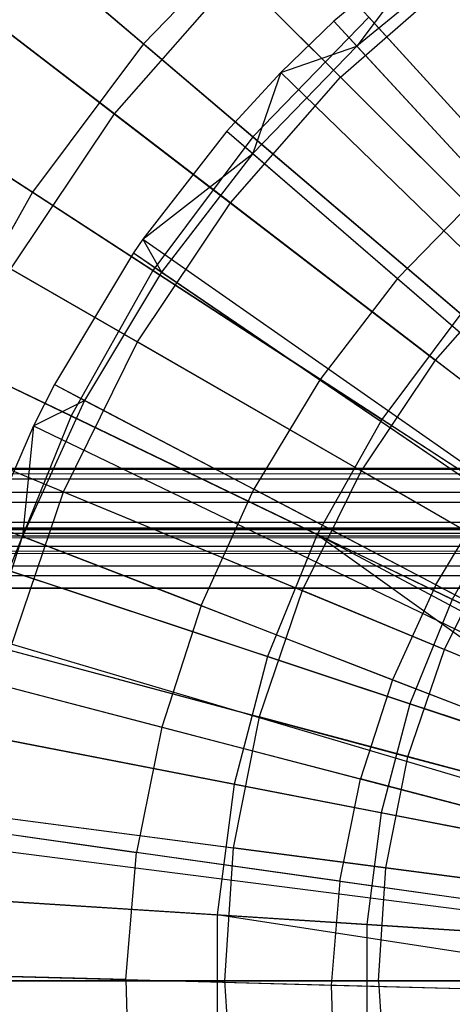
# Model space of a CAD drawing. Extents: x 0.2 to 40.1, y -6.7 to 6.7.
# Tile 219 of 256: x 15.231 to 15.516, y 3.378 to 4.027. Entities that reach past the tile are written whole.
import ezdxf

# ---------------------------------------------------------------- set-up
doc = ezdxf.new("R2010")
doc.units = 0
doc.header["$MEASUREMENT"] = 0
doc.layers.get('0').update_dxf_attribs({"color": 13, "linetype": 'CONTINUOUS'})

# ---------------------------------------------------------------- blocks, each defined once
blk = doc.blocks.new('SNOWBALL_XIV_PM3_STL')
at = {"color": 0}
for p, q in [((15.11421, 4.17966, 11.86972), (15.3121, 4.01119, 12.00407)), ((15.11421, 4.17966, 11.86972), (15.3121, 4.01119, 12.00407)), ((15.442, 3.98916, 7.72144), (15.26047, 4.17069, 7.85676)), ((15.442, 3.98916, 7.72144), (15.26047, 4.17069, 7.85676)), ((15.38414, 3.94986, 7.64171), (15.182, 4.12194, 7.76467)), ((15.38414, 3.94986, 7.64171), (15.182, 4.12194, 7.76467)), ((15.09429, 4.11739, 11.76527), (15.2928, 3.96507, 11.91227)), ((15.09429, 4.11739, 11.76527), (15.2928, 3.96507, 11.91227)), ((15.39703, 4.09889, 12.00407), (15.3121, 4.01119, 12.00407)), ((15.39703, 4.09889, 12.00407), (15.3121, 4.01119, 12.00407)), ((15.39703, 4.09889, 12.00407), (15.58158, 3.89569, 12.10527)), ((15.39703, 4.09889, 12.00407), (15.58158, 3.89569, 12.10527)), ((15.50993, 4.08615, 12.0589), (15.43749, 4.02622, 12.0589)), ((15.50993, 4.08615, 12.0589), (15.43749, 4.02622, 12.0589)), ((15.50993, 4.08615, 12.0589), (15.45272, 4.00968, 12.06938)), ((15.50993, 4.08615, 12.0589), (15.45272, 4.00968, 12.06938)), ((15.52892, 4.07221, 12.06938), (15.45272, 4.00968, 12.06938)), ((15.52892, 4.07221, 12.06938), (15.45272, 4.00968, 12.06938)), ((15.36936, 3.90632, 7.72144), (15.16569, 4.06261, 7.85676)), ((15.36936, 3.90632, 7.72144), (15.16569, 4.06261, 7.85676)), ((15.37376, 4.05739, 11.91227), (15.2928, 3.96507, 11.91227)), ((15.37376, 4.05739, 11.91227), (15.2928, 3.96507, 11.91227)), ((15.37376, 4.05739, 11.91227), (15.56228, 3.86888, 12.02693)), ((15.37376, 4.05739, 11.91227), (15.56228, 3.86888, 12.02693)), ((15.442, 3.98916, 7.72144), (15.52483, 4.0618, 7.72144)), ((15.442, 3.98916, 7.72144), (15.52483, 4.0618, 7.72144)), ((15.02127, 4.05513, 11.86972), (15.23908, 3.91335, 12.00407)), ((15.02127, 4.05513, 11.86972), (15.23908, 3.91335, 12.00407)), ((15.46064, 4.02885, 7.64171), (15.38414, 3.94986, 7.64171)), ((15.46064, 4.02885, 7.64171), (15.38414, 3.94986, 7.64171)), ((15.43749, 4.02622, 12.0589), (15.40262, 3.99229, 12.0589)), ((15.43749, 4.02622, 12.0589), (15.40262, 3.99229, 12.0589)), ((15.43749, 4.02622, 12.0589), (15.45272, 4.00968, 12.06938)), ((15.43749, 4.02622, 12.0589), (15.45272, 4.00968, 12.06938)), ((15.43749, 4.02622, 12.0589), (15.91622, 3.50638, 12.27543)), ((15.43749, 4.02622, 12.0589), (15.91622, 3.50638, 12.27543)), ((15.64796, 3.82259, 7.55251), (15.46064, 4.02885, 7.64171)), ((15.64796, 3.82259, 7.55251), (15.46064, 4.02885, 7.64171)), ((15.3121, 4.01119, 12.00407), (15.23908, 3.91335, 12.00407)), ((15.3121, 4.01119, 12.00407), (15.23908, 3.91335, 12.00407)), ((15.3121, 4.01119, 12.00407), (15.52111, 3.83325, 12.10527)), ((15.3121, 4.01119, 12.00407), (15.52111, 3.83325, 12.10527)), ((15.31837, 3.86173, 7.64171), (15.09589, 4.00656, 7.76467)), ((15.31837, 3.86173, 7.64171), (15.09589, 4.00656, 7.76467)), ((15.38414, 3.93887, 12.06938), (15.45272, 4.00968, 12.06938)), ((15.38414, 3.93887, 12.06938), (15.45272, 4.00968, 12.06938)), ((15.40262, 3.99229, 12.0589), (15.45272, 4.00968, 12.06938)), ((15.40262, 3.99229, 12.0589), (15.45272, 4.00968, 12.06938)), ((15.5381, 3.91697, 12.12346), (15.45272, 4.00968, 12.06938)), ((15.5381, 3.91697, 12.12346), (15.45272, 4.00968, 12.06938)), ((15.40262, 3.99229, 12.0589), (15.36712, 3.95357, 12.0589)), ((15.40262, 3.99229, 12.0589), (15.36712, 3.95357, 12.0589)), ((15.40262, 3.99229, 12.0589), (15.38414, 3.93887, 12.06938)), ((15.40262, 3.99229, 12.0589), (15.38414, 3.93887, 12.06938)), ((15.40262, 3.99229, 12.0589), (15.90917, 3.49952, 12.27543)), ((15.40262, 3.99229, 12.0589), (15.90917, 3.49952, 12.27543)), ((15.36936, 3.90632, 7.72144), (15.442, 3.98916, 7.72144)), ((15.36936, 3.90632, 7.72144), (15.442, 3.98916, 7.72144)), ((15.63404, 3.79711, 7.61917), (15.442, 3.98916, 7.72144)), ((15.63404, 3.79711, 7.61917), (15.442, 3.98916, 7.72144)), ((15.2928, 3.96507, 11.91227), (15.22458, 3.86297, 11.91227)), ((15.2928, 3.96507, 11.91227), (15.22458, 3.86297, 11.91227)), ((15.2928, 3.96507, 11.91227), (15.5043, 3.80278, 12.02693)), ((15.2928, 3.96507, 11.91227), (15.5043, 3.80278, 12.02693)), ((15.36712, 3.95357, 12.0589), (15.31176, 3.88244, 12.0589)), ((15.36712, 3.95357, 12.0589), (15.31176, 3.88244, 12.0589)), ((15.36712, 3.95357, 12.0589), (15.38414, 3.93887, 12.06938)), ((15.36712, 3.95357, 12.0589), (15.38414, 3.93887, 12.06938)), ((15.36712, 3.95357, 12.0589), (15.90199, 3.49169, 12.27543)), ((15.36712, 3.95357, 12.0589), (15.90199, 3.49169, 12.27543)), ((15.38414, 3.94986, 7.64171), (15.31837, 3.86173, 7.64171)), ((15.38414, 3.94986, 7.64171), (15.31837, 3.86173, 7.64171)), ((15.5963, 3.76924, 7.55251), (15.38414, 3.94986, 7.64171)), ((15.5963, 3.76924, 7.55251), (15.38414, 3.94986, 7.64171)), ((15.08582, 3.94308, 7.85676), (15.30815, 3.81472, 7.72144)), ((15.08582, 3.94308, 7.85676), (15.30815, 3.81472, 7.72144)), ((15.31176, 3.88244, 12.0589), (15.38414, 3.93887, 12.06938)), ((15.31176, 3.88244, 12.0589), (15.38414, 3.93887, 12.06938)), ((15.38414, 3.93887, 12.06938), (15.32408, 3.86071, 12.06938)), ((15.38414, 3.93887, 12.06938), (15.32408, 3.86071, 12.06938)), ((15.38414, 3.93887, 12.06938), (15.47953, 3.8565, 12.12346)), ((15.38414, 3.93887, 12.06938), (15.47953, 3.8565, 12.12346)), ((15.5381, 3.91697, 12.12346), (15.47953, 3.8565, 12.12346)), ((15.5381, 3.91697, 12.12346), (15.47953, 3.8565, 12.12346)), ((15.23908, 3.91335, 12.00407), (15.17916, 3.80697, 12.00407)), ((15.23908, 3.91335, 12.00407), (15.17916, 3.80697, 12.00407)), ((15.23908, 3.91335, 12.00407), (15.46913, 3.7636, 12.10527)), ((15.23908, 3.91335, 12.00407), (15.46913, 3.7636, 12.10527)), ((15.30815, 3.81472, 7.72144), (15.36936, 3.90632, 7.72144)), ((15.30815, 3.81472, 7.72144), (15.36936, 3.90632, 7.72144)), ((15.58482, 3.74099, 7.61917), (15.36936, 3.90632, 7.72144)), ((15.58482, 3.74099, 7.61917), (15.36936, 3.90632, 7.72144)), ((15.31176, 3.88244, 12.0589), (15.3055, 3.87337, 12.0589)), ((15.31176, 3.88244, 12.0589), (15.3055, 3.87337, 12.0589)), ((15.31176, 3.88244, 12.0589), (15.32408, 3.86071, 12.06938)), ((15.31176, 3.88244, 12.0589), (15.32408, 3.86071, 12.06938)), ((15.31176, 3.88244, 12.0589), (15.89079, 3.4773, 12.27543)), ((15.31176, 3.88244, 12.0589), (15.89079, 3.4773, 12.27543)), ((15.26441, 3.76592, 7.64171), (15.02523, 3.8811, 7.76467)), ((15.26441, 3.76592, 7.64171), (15.02523, 3.8811, 7.76467)), ((15.3055, 3.87337, 12.0589), (15.25341, 3.78667, 12.0589)), ((15.3055, 3.87337, 12.0589), (15.25341, 3.78667, 12.0589)), ((15.3055, 3.87337, 12.0589), (15.32408, 3.86071, 12.06938)), ((15.3055, 3.87337, 12.0589), (15.32408, 3.86071, 12.06938)), ((15.3055, 3.87337, 12.0589), (15.88953, 3.47547, 12.27543)), ((15.3055, 3.87337, 12.0589), (15.88953, 3.47547, 12.27543)), ((15.56228, 3.86888, 12.02693), (15.5043, 3.80278, 12.02693)), ((15.56228, 3.86888, 12.02693), (15.5043, 3.80278, 12.02693)), ((15.22458, 3.86297, 11.91227), (15.45546, 3.72967, 12.02693)), ((15.22458, 3.86297, 11.91227), (15.45546, 3.72967, 12.02693)), ((15.31837, 3.86173, 7.64171), (15.26441, 3.76592, 7.64171)), ((15.31837, 3.86173, 7.64171), (15.26441, 3.76592, 7.64171)), ((15.55188, 3.70973, 7.55251), (15.31837, 3.86173, 7.64171)), ((15.55188, 3.70973, 7.55251), (15.31837, 3.86173, 7.64171)), ((15.32408, 3.86071, 12.06938), (15.27331, 3.77621, 12.06938)), ((15.32408, 3.86071, 12.06938), (15.27331, 3.77621, 12.06938)), ((15.32408, 3.86071, 12.06938), (15.42824, 3.78974, 12.12346)), ((15.32408, 3.86071, 12.06938), (15.42824, 3.78974, 12.12346)), ((15.47953, 3.8565, 12.12346), (15.42824, 3.78974, 12.12346)), ((15.47953, 3.8565, 12.12346), (15.42824, 3.78974, 12.12346)), ((15.47953, 3.8565, 12.12346), (15.58193, 3.76807, 12.17293)), ((15.47953, 3.8565, 12.12346), (15.58193, 3.76807, 12.17293)), ((15.52111, 3.83325, 12.10527), (15.46913, 3.7636, 12.10527)), ((15.52111, 3.83325, 12.10527), (15.46913, 3.7636, 12.10527)), ((15.02224, 3.81415, 7.85676), (15.25942, 3.71591, 7.72144)), ((15.02224, 3.81415, 7.85676), (15.25942, 3.71591, 7.72144)), ((15.25942, 3.71591, 7.72144), (15.30815, 3.81472, 7.72144)), ((15.25942, 3.71591, 7.72144), (15.30815, 3.81472, 7.72144)), ((15.54335, 3.67892, 7.61917), (15.30815, 3.81472, 7.72144)), ((15.54335, 3.67892, 7.61917), (15.30815, 3.81472, 7.72144)), ((15.17916, 3.80697, 12.00407), (15.42648, 3.68787, 12.10527)), ((15.17916, 3.80697, 12.00407), (15.42648, 3.68787, 12.10527)), ((15.5043, 3.80278, 12.02693), (15.45546, 3.72967, 12.02693)), ((15.5043, 3.80278, 12.02693), (15.45546, 3.72967, 12.02693)), ((15.7255, 3.63305, 12.10744), (15.5043, 3.80278, 12.02693)), ((15.7255, 3.63305, 12.10744), (15.5043, 3.80278, 12.02693)), ((15.25341, 3.78667, 12.0589), (15.2397, 3.75944, 12.0589)), ((15.25341, 3.78667, 12.0589), (15.2397, 3.75944, 12.0589)), ((15.25341, 3.78667, 12.0589), (15.27331, 3.77621, 12.06938)), ((15.25341, 3.78667, 12.0589), (15.27331, 3.77621, 12.06938)), ((15.25341, 3.78667, 12.0589), (15.879, 3.45794, 12.27543)), ((15.25341, 3.78667, 12.0589), (15.879, 3.45794, 12.27543)), ((15.42824, 3.78974, 12.12346), (15.38489, 3.71758, 12.12346)), ((15.42824, 3.78974, 12.12346), (15.38489, 3.71758, 12.12346)), ((15.42824, 3.78974, 12.12346), (15.54005, 3.71357, 12.17293)), ((15.42824, 3.78974, 12.12346), (15.54005, 3.71357, 12.17293)), ((15.27331, 3.77621, 12.06938), (15.23252, 3.68647, 12.06938)), ((15.27331, 3.77621, 12.06938), (15.23252, 3.68647, 12.06938)), ((15.2397, 3.75944, 12.0589), (15.27331, 3.77621, 12.06938)), ((15.2397, 3.75944, 12.0589), (15.27331, 3.77621, 12.06938)), ((15.27331, 3.77621, 12.06938), (15.38489, 3.71758, 12.12346)), ((15.27331, 3.77621, 12.06938), (15.38489, 3.71758, 12.12346)), ((15.26441, 3.76592, 7.64171), (15.22314, 3.664, 7.64171)), ((15.26441, 3.76592, 7.64171), (15.22314, 3.664, 7.64171)), ((15.51544, 3.64503, 7.55251), (15.26441, 3.76592, 7.64171)), ((15.51544, 3.64503, 7.55251), (15.26441, 3.76592, 7.64171)), ((15.2397, 3.75944, 12.0589), (15.21156, 3.69459, 12.0589)), ((15.2397, 3.75944, 12.0589), (15.21156, 3.69459, 12.0589)), ((15.2397, 3.75944, 12.0589), (15.23252, 3.68647, 12.06938)), ((15.2397, 3.75944, 12.0589), (15.23252, 3.68647, 12.06938)), ((15.2397, 3.75944, 12.0589), (15.87622, 3.45243, 12.27543)), ((15.2397, 3.75944, 12.0589), (15.87622, 3.45243, 12.27543)), ((15.46913, 3.7636, 12.10527), (15.42648, 3.68787, 12.10527)), ((15.46913, 3.7636, 12.10527), (15.42648, 3.68787, 12.10527)), ((15.7079, 3.60818, 12.17175), (15.46913, 3.7636, 12.10527)), ((15.7079, 3.60818, 12.17175), (15.46913, 3.7636, 12.10527)), ((15.17027, 3.75284, 11.91227), (15.41657, 3.65081, 12.02693)), ((15.17027, 3.75284, 11.91227), (15.41657, 3.65081, 12.02693)), ((39.42879, 3.73129, 51.61956), (0.85168, 3.73129, 51.61956)), ((0.85168, 3.73129, 51.61956), (39.42499, 3.73025, 51.63235)), ((0.85168, 3.73129, 51.61956), (39.42499, 3.73025, 51.63235)), ((0.85168, 3.73129, 50.9109), (39.42879, 3.73129, 50.9109)), ((0.85168, 3.73129, 50.9109), (39.42879, 3.73129, 50.9109)), ((39.42879, 3.73129, 51.61956), (0.85168, 3.73129, 51.61956)), ((0.85988, 3.72647, 51.6467), (39.42499, 3.73025, 51.63235)), ((0.85988, 3.72647, 51.6467), (39.42499, 3.73025, 51.63235)), ((0.85988, 3.72647, 51.6467), (39.4168, 3.72107, 51.65835)), ((0.85988, 3.72647, 51.6467), (39.4168, 3.72107, 51.65835)), ((15.45546, 3.72967, 12.02693), (15.41657, 3.65081, 12.02693)), ((15.45546, 3.72967, 12.02693), (15.41657, 3.65081, 12.02693)), ((15.69691, 3.59026, 12.10744), (15.45546, 3.72967, 12.02693)), ((15.69691, 3.59026, 12.10744), (15.45546, 3.72967, 12.02693)), ((0.86808, 3.71258, 51.67051), (39.4168, 3.72107, 51.65835)), ((0.86808, 3.71258, 51.67051), (39.4168, 3.72107, 51.65835)), ((0.86808, 3.71258, 51.67051), (39.4086, 3.7035, 51.67959)), ((0.86808, 3.71258, 51.67051), (39.4086, 3.7035, 51.67959)), ((15.22401, 3.61158, 7.72144), (15.25942, 3.71591, 7.72144)), ((15.22401, 3.61158, 7.72144), (15.25942, 3.71591, 7.72144)), ((15.25942, 3.71591, 7.72144), (15.51034, 3.61197, 7.61917)), ((15.25942, 3.71591, 7.72144), (15.51034, 3.61197, 7.61917)), ((15.35005, 3.64094, 12.12346), (15.38489, 3.71758, 12.12346)), ((15.35005, 3.64094, 12.12346), (15.38489, 3.71758, 12.12346)), ((15.50465, 3.65465, 12.17293), (15.38489, 3.71758, 12.12346)), ((15.50465, 3.65465, 12.17293), (15.38489, 3.71758, 12.12346)), ((15.50465, 3.65465, 12.17293), (15.54005, 3.71357, 12.17293)), ((15.50465, 3.65465, 12.17293), (15.54005, 3.71357, 12.17293)), ((15.55188, 3.70973, 7.55251), (15.51544, 3.64503, 7.55251)), ((15.55188, 3.70973, 7.55251), (15.51544, 3.64503, 7.55251)), ((0.87627, 3.69134, 51.68808), (39.4086, 3.7035, 51.67959)), ((0.87627, 3.69134, 51.68808), (39.4086, 3.7035, 51.67959)), ((15.13335, 3.69381, 12.00407), (15.39387, 3.60731, 12.10527)), ((15.13335, 3.69381, 12.00407), (15.39387, 3.60731, 12.10527)), ((15.21156, 3.69459, 12.0589), (15.23252, 3.68647, 12.06938)), ((15.21156, 3.69459, 12.0589), (15.23252, 3.68647, 12.06938)), ((15.21156, 3.69459, 12.0589), (15.87053, 3.43932, 12.27543)), ((15.21156, 3.69459, 12.0589), (15.87053, 3.43932, 12.27543)), ((0.85168, 3.69192, 51.61956), (39.42076, 3.6896, 51.63287)), ((0.85168, 3.69192, 51.61956), (39.42076, 3.6896, 51.63287)), ((0.85168, 3.69192, 51.61956), (39.42879, 3.69192, 51.61956)), ((39.42879, 3.69192, 50.9109), (0.85168, 3.69192, 50.9109)), ((0.85168, 3.69192, 51.61956), (39.42879, 3.69192, 51.61956)), ((39.42879, 3.69192, 50.9109), (0.85168, 3.69192, 50.9109)), ((0.86195, 3.68816, 51.63636), (39.42076, 3.6896, 51.63287)), ((0.86195, 3.68816, 51.63636), (39.42076, 3.6896, 51.63287)), ((0.86195, 3.68816, 51.63636), (39.41162, 3.68169, 51.64603)), ((0.86195, 3.68816, 51.63636), (39.41162, 3.68169, 51.64603)), ((39.39221, 3.65255, 51.6983), (0.87627, 3.69134, 51.68808)), ((0.87627, 3.69134, 51.68808), (39.4004, 3.67969, 51.69348)), ((0.87627, 3.69134, 51.68808), (39.4004, 3.67969, 51.69348)), ((39.39221, 3.65255, 51.6983), (0.87627, 3.69134, 51.68808)), ((15.20221, 3.59267, 12.06938), (15.23252, 3.68647, 12.06938)), ((15.20221, 3.59267, 12.06938), (15.23252, 3.68647, 12.06938)), ((15.35005, 3.64094, 12.12346), (15.23252, 3.68647, 12.06938)), ((15.35005, 3.64094, 12.12346), (15.23252, 3.68647, 12.06938)), ((15.42648, 3.68787, 12.10527), (15.39387, 3.60731, 12.10527)), ((15.42648, 3.68787, 12.10527), (15.39387, 3.60731, 12.10527)), ((15.42648, 3.68787, 12.10527), (15.66425, 3.51754, 12.17175)), ((15.68317, 3.56426, 12.17175), (15.42648, 3.68787, 12.10527)), ((15.68317, 3.56426, 12.17175), (15.42648, 3.68787, 12.10527)), ((15.67822, 3.55358, 12.17175), (15.42648, 3.68787, 12.10527)), ((15.67822, 3.55358, 12.17175), (15.42648, 3.68787, 12.10527)), ((15.42648, 3.68787, 12.10527), (15.66425, 3.51754, 12.17175)), ((0.87109, 3.67902, 51.6487), (39.41162, 3.68169, 51.64603)), ((0.87109, 3.67902, 51.6487), (39.41162, 3.68169, 51.64603)), ((0.87109, 3.67902, 51.6487), (39.40247, 3.66935, 51.65517)), ((0.87109, 3.67902, 51.6487), (39.40247, 3.66935, 51.65517)), ((15.51034, 3.61197, 7.61917), (15.54335, 3.67892, 7.61917)), ((15.51034, 3.61197, 7.61917), (15.54335, 3.67892, 7.61917)), ((0.88023, 3.66587, 51.65661), (39.40247, 3.66935, 51.65517)), ((0.88023, 3.66587, 51.65661), (39.40247, 3.66935, 51.65517)), ((0.88023, 3.66587, 51.65661), (39.39221, 3.65255, 51.65893)), ((0.88023, 3.66587, 51.65661), (39.39221, 3.65255, 51.65893)), ((39.39221, 3.65255, 51.6983), (0.88447, 3.66534, 51.69725)), ((39.39221, 3.65255, 51.6983), (0.88447, 3.66534, 51.69725)), ((15.48758, 3.5762, 7.55251), (15.22314, 3.664, 7.64171)), ((15.48758, 3.5762, 7.55251), (15.22314, 3.664, 7.64171)), ((15.50465, 3.65465, 12.17293), (15.4762, 3.59207, 12.17293)), ((15.50465, 3.65465, 12.17293), (15.4762, 3.59207, 12.17293)), ((15.50465, 3.65465, 12.17293), (15.62687, 3.59043, 12.21476)), ((15.50465, 3.65465, 12.17293), (15.62687, 3.59043, 12.21476)), ((39.39221, 3.65255, 51.6983), (10.67572, 3.65238, 51.6983)), ((10.67572, 3.65238, 51.65893), (39.39221, 3.65255, 51.65893)), ((39.39221, 3.65255, 51.6983), (10.67572, 3.65238, 51.6983)), ((10.67572, 3.65238, 51.65893), (39.39221, 3.65255, 51.65893)), ((15.41657, 3.65081, 12.02693), (15.38831, 3.56756, 12.02693)), ((15.41657, 3.65081, 12.02693), (15.38831, 3.56756, 12.02693)), ((15.67416, 3.54412, 12.10744), (15.41657, 3.65081, 12.02693)), ((15.67416, 3.54412, 12.10744), (15.41657, 3.65081, 12.02693)), ((15.51544, 3.64503, 7.55251), (15.48758, 3.5762, 7.55251)), ((15.51544, 3.64503, 7.55251), (15.48758, 3.5762, 7.55251)), ((15.77449, 3.52028, 7.49844), (15.51544, 3.64503, 7.55251)), ((15.77449, 3.52028, 7.49844), (15.51544, 3.64503, 7.55251)), ((15.13079, 3.63656, 11.91227), (15.38831, 3.56756, 12.02693)), ((15.13079, 3.63656, 11.91227), (15.38831, 3.56756, 12.02693)), ((15.35005, 3.64094, 12.12346), (15.32417, 3.56084, 12.12346)), ((15.35005, 3.64094, 12.12346), (15.32417, 3.56084, 12.12346)), ((15.35005, 3.64094, 12.12346), (15.4762, 3.59207, 12.17293)), ((15.35005, 3.64094, 12.12346), (15.4762, 3.59207, 12.17293)), ((15.1883, 3.62647, 12.0589), (15.86583, 3.42554, 12.27543)), ((15.1883, 3.62647, 12.0589), (15.86583, 3.42554, 12.27543)), ((15.22401, 3.61158, 7.72144), (15.48634, 3.54129, 7.61917)), ((15.22401, 3.61158, 7.72144), (15.48634, 3.54129, 7.61917)), ((15.48634, 3.54129, 7.61917), (15.51034, 3.61197, 7.61917)), ((15.48634, 3.54129, 7.61917), (15.51034, 3.61197, 7.61917)), ((15.77108, 3.50397, 7.55158), (15.51034, 3.61197, 7.61917)), ((15.77108, 3.50397, 7.55158), (15.51034, 3.61197, 7.61917)), ((15.39387, 3.60731, 12.10527), (15.37182, 3.52324, 12.10527)), ((15.39387, 3.60731, 12.10527), (15.37182, 3.52324, 12.10527)), ((15.39387, 3.60731, 12.10527), (15.66425, 3.51754, 12.17175)), ((15.39387, 3.60731, 12.10527), (15.66425, 3.51754, 12.17175)), ((15.18046, 3.59835, 12.0589), (15.86424, 3.41985, 12.27543)), ((15.18046, 3.59835, 12.0589), (15.86424, 3.41985, 12.27543)), ((15.20221, 3.59267, 12.06938), (15.32417, 3.56084, 12.12346)), ((15.20221, 3.59267, 12.06938), (15.32417, 3.56084, 12.12346)), ((15.4762, 3.59207, 12.17293), (15.45507, 3.52666, 12.17293)), ((15.4762, 3.59207, 12.17293), (15.45507, 3.52666, 12.17293)), ((15.4762, 3.59207, 12.17293), (15.60494, 3.5422, 12.21476)), ((15.4762, 3.59207, 12.17293), (15.60494, 3.5422, 12.21476)), ((15.48758, 3.5762, 7.55251), (15.46874, 3.50437, 7.55251)), ((15.48758, 3.5762, 7.55251), (15.46874, 3.50437, 7.55251)), ((15.76045, 3.4856, 7.49844), (15.48758, 3.5762, 7.55251)), ((15.76045, 3.4856, 7.49844), (15.48758, 3.5762, 7.55251)), ((15.10238, 3.57571, 12.00407), (15.37182, 3.52324, 12.10527)), ((15.10238, 3.57571, 12.00407), (15.37182, 3.52324, 12.10527)), ((15.38831, 3.56756, 12.02693), (15.37115, 3.48132, 12.02693)), ((15.38831, 3.56756, 12.02693), (15.37115, 3.48132, 12.02693)), ((15.65762, 3.49539, 12.10744), (15.38831, 3.56756, 12.02693)), ((15.65762, 3.49539, 12.10744), (15.38831, 3.56756, 12.02693)), ((15.46874, 3.50437, 7.55251), (15.19525, 3.55763, 7.64171)), ((15.46874, 3.50437, 7.55251), (15.19525, 3.55763, 7.64171)), ((15.32417, 3.56084, 12.12346), (15.30759, 3.4783, 12.12346)), ((15.32417, 3.56084, 12.12346), (15.30759, 3.4783, 12.12346)), ((15.32417, 3.56084, 12.12346), (15.45507, 3.52666, 12.17293)), ((15.32417, 3.56084, 12.12346), (15.45507, 3.52666, 12.17293)), ((15.47178, 3.46807, 7.61917), (15.48634, 3.54129, 7.61917)), ((15.47178, 3.46807, 7.61917), (15.48634, 3.54129, 7.61917)), ((15.48634, 3.54129, 7.61917), (15.75895, 3.46824, 7.55158)), ((15.48634, 3.54129, 7.61917), (15.75895, 3.46824, 7.55158)), ((15.44154, 3.45927, 12.17293), (15.45507, 3.52666, 12.17293)), ((15.44154, 3.45927, 12.17293), (15.45507, 3.52666, 12.17293)), ((15.58866, 3.49179, 12.21476), (15.45507, 3.52666, 12.17293)), ((15.58866, 3.49179, 12.21476), (15.45507, 3.52666, 12.17293)), ((15.37182, 3.52324, 12.10527), (15.3607, 3.43704, 12.10527)), ((15.37182, 3.52324, 12.10527), (15.3607, 3.43704, 12.10527)), ((15.37182, 3.52324, 12.10527), (15.65147, 3.46878, 12.17175)), ((15.37182, 3.52324, 12.10527), (15.65147, 3.46878, 12.17175)), ((15.10684, 3.51612, 11.91227), (15.37115, 3.48132, 12.02693)), ((15.10684, 3.51612, 11.91227), (15.37115, 3.48132, 12.02693)), ((15.16055, 3.49919, 12.0589), (15.86021, 3.3998, 12.27543)), ((15.16055, 3.49919, 12.0589), (15.86021, 3.3998, 12.27543)), ((15.20251, 3.50352, 7.72144), (15.47178, 3.46807, 7.61917)), ((15.20251, 3.50352, 7.72144), (15.47178, 3.46807, 7.61917)), ((15.46874, 3.50437, 7.55251), (15.45925, 3.43072, 7.55251)), ((15.46874, 3.50437, 7.55251), (15.45925, 3.43072, 7.55251)), ((15.75096, 3.4494, 7.49844), (15.46874, 3.50437, 7.55251)), ((15.75096, 3.4494, 7.49844), (15.46874, 3.50437, 7.55251)), ((15.1828, 3.49603, 12.06938), (15.30759, 3.4783, 12.12346)), ((15.1828, 3.49603, 12.06938), (15.30759, 3.4783, 12.12346)), ((15.1589, 3.48697, 12.0589), (15.85988, 3.39733, 12.27543)), ((15.1589, 3.48697, 12.0589), (15.85988, 3.39733, 12.27543)), ((15.37115, 3.48132, 12.02693), (15.3654, 3.39359, 12.02693)), ((15.37115, 3.48132, 12.02693), (15.3654, 3.39359, 12.02693)), ((15.64758, 3.44493, 12.10744), (15.37115, 3.48132, 12.02693)), ((15.64758, 3.44493, 12.10744), (15.37115, 3.48132, 12.02693)), ((15.30053, 3.39441, 12.12346), (15.30759, 3.4783, 12.12346)), ((15.30053, 3.39441, 12.12346), (15.30759, 3.4783, 12.12346)), ((15.44154, 3.45927, 12.17293), (15.30759, 3.4783, 12.12346)), ((15.44154, 3.45927, 12.17293), (15.30759, 3.4783, 12.12346)), ((15.4669, 3.39359, 7.61917), (15.47178, 3.46807, 7.61917)), ((15.4669, 3.39359, 7.61917), (15.47178, 3.46807, 7.61917)), ((15.47178, 3.46807, 7.61917), (15.75159, 3.43124, 7.55158)), ((15.47178, 3.46807, 7.61917), (15.75159, 3.43124, 7.55158)), ((15.44154, 3.45927, 12.17293), (15.43577, 3.39078, 12.17293)), ((15.44154, 3.45927, 12.17293), (15.43577, 3.39078, 12.17293)), ((15.44154, 3.45927, 12.17293), (15.57823, 3.43986, 12.21476)), ((15.44154, 3.45927, 12.17293), (15.57823, 3.43986, 12.21476)), ((15.08677, 3.45463, 12.00407), (15.3607, 3.43704, 12.10527)), ((15.08677, 3.45463, 12.00407), (15.3607, 3.43704, 12.10527)), ((15.45925, 3.43072, 7.55251), (15.18119, 3.44857, 7.64171)), ((15.45925, 3.43072, 7.55251), (15.18119, 3.44857, 7.64171)), ((15.3607, 3.43704, 12.10527), (15.64502, 3.41879, 12.17175)), ((15.64421, 3.39359, 12.17175), (15.3607, 3.43704, 12.10527)), ((15.3607, 3.43704, 12.10527), (15.64502, 3.41879, 12.17175)), ((15.64421, 3.39359, 12.17175), (15.3607, 3.43704, 12.10527)), ((15.3607, 3.43704, 12.10527), (15.3607, 3.35013, 12.10527)), ((15.3607, 3.43704, 12.10527), (15.3607, 3.35013, 12.10527)), ((15.74617, 3.4123, 7.49844), (15.45925, 3.43072, 7.55251)), ((15.45925, 3.43072, 7.55251), (15.45925, 3.35646, 7.55251)), ((15.45925, 3.43072, 7.55251), (15.45925, 3.35646, 7.55251)), ((15.74617, 3.4123, 7.49844), (15.45925, 3.43072, 7.55251)), ((15.15206, 3.3984, 12.0589), (15.8585, 3.37942, 12.27543)), ((15.15206, 3.3984, 12.0589), (15.8585, 3.37942, 12.27543)), ((15.30053, 3.39441, 12.12346), (15.17453, 3.3978, 12.06938)), ((15.30053, 3.39441, 12.12346), (15.17453, 3.3978, 12.06938)), ((15.30053, 3.39441, 12.12346), (15.30308, 3.31027, 12.12346)), ((15.30053, 3.39441, 12.12346), (15.43577, 3.39078, 12.17293)), ((15.30053, 3.39441, 12.12346), (15.30308, 3.31027, 12.12346)), ((15.30053, 3.39441, 12.12346), (15.43577, 3.39078, 12.17293)), ((15.3654, 3.39359, 12.02693), (15.09881, 3.39359, 11.91227)), ((15.3654, 3.39359, 12.02693), (15.09881, 3.39359, 11.91227)), ((15.19531, 3.39359, 7.72144), (15.4669, 3.39359, 7.61917)), ((15.19531, 3.39359, 7.72144), (15.4669, 3.39359, 7.61917)), ((15.3654, 3.39359, 12.02693), (15.37115, 3.30585, 12.02693)), ((15.64421, 3.39359, 12.10744), (15.3654, 3.39359, 12.02693)), ((15.3654, 3.39359, 12.02693), (15.37115, 3.30585, 12.02693)), ((15.64421, 3.39359, 12.10744), (15.3654, 3.39359, 12.02693)), ((15.43577, 3.39078, 12.17293), (15.57378, 3.38707, 12.21476)), ((15.43577, 3.39078, 12.17293), (15.43785, 3.32208, 12.17293)), ((15.43577, 3.39078, 12.17293), (15.57378, 3.38707, 12.21476)), ((15.43577, 3.39078, 12.17293), (15.43785, 3.32208, 12.17293)), ((15.4669, 3.39359, 7.61917), (15.74912, 3.39359, 7.55158)), ((15.4669, 3.39359, 7.61917), (15.47178, 3.3191, 7.61917)), ((15.4669, 3.39359, 7.61917), (15.47178, 3.3191, 7.61917)), ((15.4669, 3.39359, 7.61917), (15.74912, 3.39359, 7.55158))]:
    blk.add_line(p, q, dxfattribs=at)
blk = doc.blocks.new('GRUPUJ_1')
at = {"color": 0}
blk.add_blockref('SNOWBALL_XIV_PM3_STL', (-0.20617, 6.65964, -0.51186), dxfattribs=at)

msp = doc.modelspace()

# ---------------------------------------------------------------- block references
at = {"color": 0}
msp.add_blockref('GRUPUJ_1', (0.20617, -6.65964, 0.51186), dxfattribs=at)

doc.saveas('drawing.dxf')
